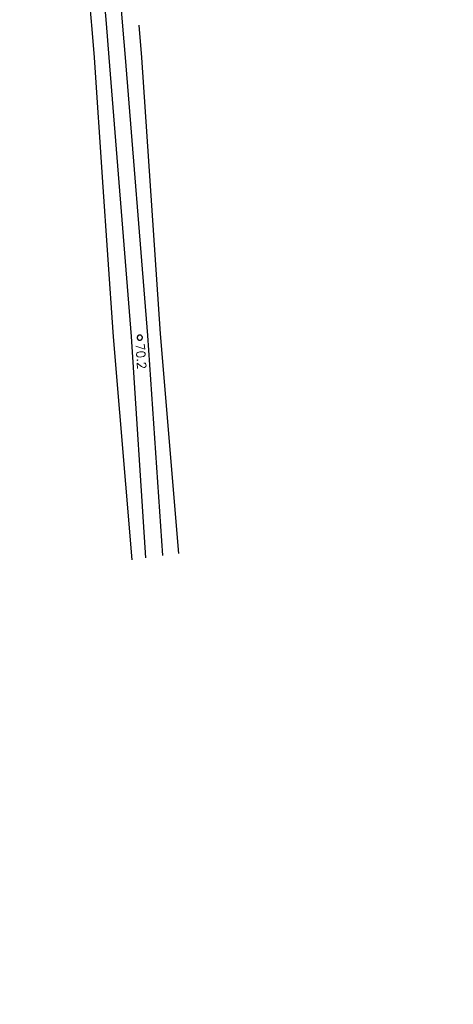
# Model space of a CAD drawing. Extents: x 459406 to 461721, y 413308 to 423218.
# Tile 176 of 256: x 461302 to 461428, y 419492 to 419777. Entities that reach past the tile are written whole.
import ezdxf

# ---------------------------------------------------------------- set-up
doc = ezdxf.new("R2010")
doc.units = 0
doc.header["$LTSCALE"] = 2
doc.header["$MEASUREMENT"] = 0
doc.linetypes.add('AUSGEZOGEN', pattern=[0])
doc.linetypes.add('LT00', pattern=[0])
doc.layers.get('0').update_dxf_attribs({"linetype": 'AUSGEZOGEN'})
for name, color, linetype in [('FBR', 8, 'CONTINUOUS'), ('LAGEPLAN', 15, 'AUSGEZOGEN'), ('NBS-TRASSE', 7, 'CONTINUOUS'), ('RINNE', 200, 'CONTINUOUS')]:
    doc.layers.add(name, color=color, linetype=linetype)
doc.styles.get("Standard").update_dxf_attribs({"font": 'TXT.SHX'})

# ---------------------------------------------------------------- blocks, each defined once
blk = doc.blocks.new('SYMB0002')
at = {"linetype": 'LT00'}
blk.add_lwpolyline([(19.7, 0), (19.5, 2.5), (19.1, 4.9), (18.3, 7.2), (17.3, 9.5), (15.9, 11.6), (14.3, 13.5), (12.5, 15.2), (10.5, 16.6), (8.4, 17.8), (6.1, 18.7), (3.7, 19.3), (1.2, 19.6), (-1.2, 19.6), (-3.7, 19.3), (-6.1, 18.7), (-8.4, 17.8), (-10.5, 16.6), (-12.5, 15.2), (-14.3, 13.5), (-15.9, 11.6), (-17.3, 9.5), (-18.3, 7.2), (-19.1, 4.9), (-19.5, 2.5), (-19.7, 0), (-19.5, -2.5), (-19.1, -4.9), (-18.3, -7.2), (-17.3, -9.5), (-15.9, -11.6), (-14.3, -13.5), (-12.5, -15.2), (-10.5, -16.6), (-8.4, -17.8), (-6.1, -18.7), (-3.7, -19.3), (-1.2, -19.6), (1.2, -19.6), (3.7, -19.3), (6.1, -18.7), (8.4, -17.8), (10.5, -16.6), (12.5, -15.2), (14.3, -13.5), (15.9, -11.6), (17.3, -9.5), (18.3, -7.2), (19.1, -4.9), (19.5, -2.5), (19.7, 0)], dxfattribs=at)

msp = doc.modelspace()

# ---------------------------------------------------------------- linework, layer by layer
at = {"layer": 'FBR'}
for points in [[(461246.8, 419783.07, -0.001052), (461247.44, 419770.74, -0.001051), (461248.03, 419758.41, -0.001036), (461248.57, 419745.91, -0.001035), (461249.07, 419733.41, -0.001048), (461249.5, 419721.07, -0.001053), (461249.89, 419708.71, -0.001043), (461250.22, 419696.23, -0.001038), (461250.53, 419682.66, -0.001246), (461250.74, 419671.39, -0.000845), (461250.95, 419656.14, -0.001335), (461251.04, 419646.54, -0.000076), (461251.09, 419639.55, -0.000344), (461251.1, 419638.03, -0.000008), (461251.14, 419629.8, 0.000017), (461251.19, 419621.57), (461251.25, 419609.07, -0.000009), (461251.32, 419596.57, -0.000011), (461251.39, 419584.07, 0.000013), (461251.45, 419571.57, 0.000007), (461251.52, 419559.07, -0.00001), (461251.59, 419546.57), (461251.85, 419496.57), (461252.12, 419446.57)], [(461262.02, 419783.9, -0.001052), (461262.67, 419771.5, -0.001051), (461263.26, 419759.11, -0.001036), (461263.81, 419746.54, -0.001035), (461264.31, 419733.98, -0.001048), (461264.75, 419721.58, -0.001053), (461265.13, 419709.15, -0.001043), (461265.47, 419696.6, -0.001038), (461265.78, 419682.98, -0.001246), (461265.99, 419671.63, -0.000845), (461266.2, 419656.32, -0.001335), (461266.29, 419646.65, -0.000076), (461266.34, 419639.65, -0.000344), (461266.35, 419638.11, -0.000008), (461266.39, 419629.88, 0.000017), (461266.44, 419621.65), (461266.5, 419609.15, -0.000009), (461266.57, 419596.65, -0.000011), (461266.64, 419584.15, 0.000013), (461266.7, 419571.65, 0.000007), (461266.77, 419559.15, -0.00001), (461266.84, 419546.65), (461267.1, 419496.65), (461267.37, 419446.65)], [(461266.02, 419784.11, -0.001052), (461266.66, 419771.7, -0.001051), (461267.26, 419759.29, -0.001036), (461267.81, 419746.71, -0.001035), (461268.3, 419734.13, -0.001048), (461268.74, 419721.71, -0.001053), (461269.13, 419709.26, -0.001043), (461269.47, 419696.7, -0.001038), (461269.78, 419683.06, -0.001246), (461269.99, 419671.69, -0.000845), (461270.2, 419656.37, -0.001335), (461270.29, 419646.67, -0.000076), (461270.34, 419639.68, -0.000344), (461270.35, 419638.14, -0.000008), (461270.39, 419629.9, 0.000017), (461270.44, 419621.67), (461270.5, 419609.17, -0.000009), (461270.57, 419596.67, -0.000011), (461270.64, 419584.17, 0.000013), (461270.7, 419571.67, 0.000007), (461270.77, 419559.17, -0.00001), (461270.84, 419546.67), (461271.1, 419496.67), (461271.37, 419446.68)], [(461281.25, 419784.94, -0.001052), (461281.9, 419772.46, -0.001051), (461282.49, 419759.99, -0.001036), (461283.04, 419747.34, -0.001035), (461283.54, 419734.7, -0.001048), (461283.98, 419722.22, -0.001053), (461284.37, 419709.71, -0.001043), (461284.71, 419697.08, -0.001038), (461285.03, 419683.38, -0.001246), (461285.23, 419671.93, -0.000845), (461285.45, 419656.56, -0.001335), (461285.54, 419646.78, -0.000076), (461285.59, 419639.78, -0.000344), (461285.6, 419638.22, -0.000008), (461285.64, 419629.98, 0.000017), (461285.69, 419621.75), (461285.75, 419609.25, -0.000009), (461285.82, 419596.75, -0.000011), (461285.89, 419584.25, 0.000013), (461285.95, 419571.75, 0.000007), (461286.02, 419559.25, -0.00001), (461286.09, 419546.75), (461286.35, 419496.76), (461286.62, 419446.76)]]:
    msp.add_lwpolyline(points, format="xyb", dxfattribs=at)
at = {"layer": 'LAGEPLAN'}
for p, q in [((461323.12, 419774.4), (461323.8, 419766.26)), ((461323.8, 419766.26), (461326.25, 419730.19)), ((461337.54, 419766.26), (461342.87, 419686.27)), ((461326.25, 419730.19), (461327.68, 419709.13)), ((461327.68, 419709.13), (461329.29, 419685.43)), ((461329.29, 419685.43), (461334.68, 419620.95)), ((461342.87, 419686.27), (461348.23, 419622.78))]:
    msp.add_line(p, q, dxfattribs=at)
at = {"layer": 'LAGEPLAN', "elevation": 0}
for points in [[(461310.21, 419910.86), (461310.97, 419903.69), (461312, 419893.75), (461313.02, 419883.82), (461314.02, 419873.88), (461315, 419863.94), (461315.97, 419853.99), (461316.92, 419844.05), (461317.85, 419834.1), (461318.77, 419824.16), (461319.67, 419814.21), (461320.56, 419804.26), (461321.43, 419794.31), (461322.29, 419784.36), (461323.12, 419774.4)], [(461336.78, 419775.54), (461337.54, 419766.26)]]:
    msp.add_lwpolyline(points, dxfattribs=at)
at = {"layer": 'NBS-TRASSE', "elevation": 0}
for points in [[(461319.06, 419866.55), (461319.27, 419864.42), (461321.4, 419842.34), (461323.44, 419820.26), (461325.41, 419798.17), (461327.29, 419776.07), (461328.1, 419766.26), (461334.57, 419685.5), (461338.68, 419621.49)], [(461323.77, 419866.63), (461324.06, 419863.69), (461326.19, 419841.61), (461328.23, 419819.51), (461330.19, 419797.42), (461332.07, 419775.31), (461332.81, 419766.26), (461339.26, 419685.82), (461343.6, 419622.16)]]:
    msp.add_lwpolyline(points, dxfattribs=at)
at = {"layer": 'RINNE'}
msp.add_lwpolyline([(461266.05, 419783.94, -0.001052), (461266.69, 419771.54, -0.001051), (461267.28, 419759.15, -0.001036), (461267.83, 419746.59, -0.001035), (461268.33, 419734.03, -0.001048), (461268.77, 419721.62, -0.001053), (461269.15, 419709.19, -0.001043), (461269.49, 419696.65, -0.001038), (461269.8, 419683.02, -0.001246), (461270.01, 419671.67, -0.000845), (461270.22, 419656.37, -0.001335), (461270.32, 419646.69, -0.000076), (461270.36, 419639.7, -0.000344), (461270.37, 419638.16, -0.000008), (461270.42, 419629.93, 0.000017), (461270.46, 419621.69), (461270.53, 419609.19, -0.000009), (461270.59, 419596.7, -0.000011), (461270.66, 419584.2, 0.000013), (461270.72, 419571.7, 0.000007), (461270.79, 419559.19, -0.00001), (461270.86, 419546.7), (461270.94, 419521.67)], format="xyb", dxfattribs=at)

# ---------------------------------------------------------------- block references
at = {"layer": 'NBS-TRASSE', "xscale": 0.0380999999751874, "yscale": 0.0380999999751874, "zscale": 0.2539999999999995, "rotation": 274.9500102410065}
msp.add_blockref('SYMB0002', (461337.03, 419685.18), dxfattribs=at)

# ---------------------------------------------------------------- texts
at = {"layer": 'NBS-TRASSE', "oblique": 0, "width": 1}
msp.add_text('70.2', height=2.5, rotation=274.8591, dxfattribs=at).set_placement((461335.8, 419683.44))

doc.saveas('drawing.dxf')
